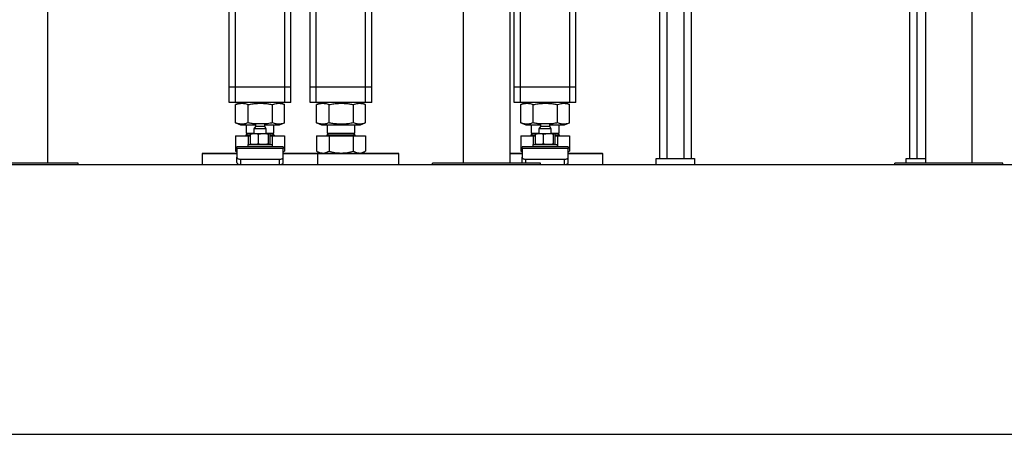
# Model space of a CAD drawing. Header units: millimetres. Extents: x 0 to 841, y 0 to 594.
# Tile 152 of 155: x 578 to 610, y 535 to 549. Entities that reach past the tile are written whole.
import ezdxf

# ---------------------------------------------------------------- set-up
doc = ezdxf.new("R2010")
doc.units = ezdxf.units.MM
doc.layers.add('TRAIT-FORT', color=4, linetype='Continuous', lineweight=25)

msp = doc.modelspace()

# ---------------------------------------------------------------- linework, layer by layer
at = {"layer": 'TRAIT-FORT', "color": 4, "linetype": 'Continuous', "lineweight": 25}
for p, q in [((579.03544, 566.18301), (579.03544, 544.10801)), ((584.93613, 546.57051), (584.93613, 566.37051)), ((585.13612, 546.57051), (585.13612, 566.37051)), ((586.73613, 546.57051), (586.73613, 566.37051)), ((592.53544, 544.10801), (592.53544, 566.18301)), ((594.03544, 566.18301), (594.03544, 544.10801)), ((607.53544, 544.10801), (607.53544, 566.18301)), ((609.03544, 566.18301), (609.03544, 544.10801)), ((607.0137, 562.80801), (607.0137, 544.25801)), ((607.2512, 562.80801), (607.2512, 544.25801)), ((599.13358, 560.90246), (599.13358, 544.25801)), ((599.69109, 560.99051), (599.69109, 544.25801)), ((599.92859, 560.99051), (599.92859, 544.25801)), ((598.89608, 560.59567), (598.89608, 544.25801)), ((589.36113, 546.57051), (589.36113, 552.81693)), ((587.76112, 546.57051), (587.76112, 550.30265)), ((587.56113, 546.57051), (587.56113, 549.37701)), ((586.93612, 546.57051), (586.93612, 549.12051)), ((589.56112, 546.57051), (589.56112, 549.12051)), ((594.18612, 546.57051), (594.18612, 549.12051)), ((594.38612, 546.57051), (594.38612, 549.12051)), ((595.98612, 546.57051), (595.98612, 549.12051)), ((596.18612, 546.57051), (596.18612, 549.12051)), ((585.13612, 546.57051), (584.93613, 546.57051)), ((584.93613, 546.07051), (584.93613, 546.57051)), ((586.73613, 546.57051), (585.13612, 546.57051)), ((585.13612, 546.07051), (585.13612, 546.57051)), ((586.93612, 546.57051), (586.73613, 546.57051)), ((586.73613, 546.07051), (586.73613, 546.57051)), ((586.93612, 546.07051), (586.93612, 546.57051)), ((587.76112, 546.57051), (587.56113, 546.57051)), ((587.56113, 546.07051), (587.56113, 546.57051)), ((589.36113, 546.57051), (587.76112, 546.57051)), ((587.76112, 546.07051), (587.76112, 546.57051)), ((589.56112, 546.57051), (589.36113, 546.57051)), ((589.36113, 546.07051), (589.36113, 546.57051)), ((589.56112, 546.07051), (589.56112, 546.57051)), ((594.38612, 546.57051), (594.18612, 546.57051)), ((594.18612, 546.07051), (594.18612, 546.57051)), ((595.98612, 546.57051), (594.38612, 546.57051)), ((594.38612, 546.07051), (594.38612, 546.57051)), ((596.18612, 546.57051), (595.98612, 546.57051)), ((595.98612, 546.07051), (595.98612, 546.57051)), ((596.18612, 546.07051), (596.18612, 546.57051)), ((585.13612, 546.07051), (584.93613, 546.07051)), ((586.73613, 546.07051), (585.13612, 546.07051)), ((585.3054, 546.07051), (585.14772, 546.0068)), ((586.72453, 546.0068), (586.56685, 546.07051)), ((586.93612, 546.07051), (586.73613, 546.07051)), ((587.76112, 546.07051), (587.56113, 546.07051)), ((589.36113, 546.07051), (587.76112, 546.07051)), ((587.9304, 546.07051), (587.77272, 546.0068)), ((589.34953, 546.0068), (589.19185, 546.07051)), ((589.56112, 546.07051), (589.36113, 546.07051)), ((594.38612, 546.07051), (594.18612, 546.07051)), ((595.98612, 546.07051), (594.38612, 546.07051)), ((594.5554, 546.07051), (594.39772, 546.0068)), ((595.97454, 546.0068), (595.81685, 546.07051)), ((596.18612, 546.07051), (595.98612, 546.07051)), ((585.14835, 546.00676), (585.14232, 546.0046)), ((585.14232, 545.41142), (585.14232, 546.0046)), ((585.54755, 545.41142), (585.54755, 546.0046)), ((586.34134, 545.41142), (586.34134, 546.0046)), ((586.72993, 545.41142), (586.72993, 546.0046)), ((587.77335, 546.00676), (587.76732, 546.0046)), ((587.76732, 545.41142), (587.76732, 546.0046)), ((588.17255, 545.41142), (588.17255, 546.0046)), ((588.96634, 545.41142), (588.96634, 546.0046)), ((589.35493, 545.41142), (589.35493, 546.0046)), ((594.39836, 546.00676), (594.39233, 546.0046)), ((594.39233, 545.41142), (594.39233, 546.0046)), ((594.79755, 545.41142), (594.79755, 546.0046)), ((595.59135, 545.41142), (595.59135, 546.0046)), ((595.97992, 545.41142), (595.97992, 546.0046)), ((585.14232, 545.41142), (585.14835, 545.40934)), ((585.14772, 545.40921), (585.3054, 545.34551)), ((586.56685, 545.34551), (586.72453, 545.40921)), ((587.76732, 545.41142), (587.77335, 545.40934)), ((587.77272, 545.40921), (587.9304, 545.34551)), ((589.19185, 545.34551), (589.34953, 545.40921)), ((594.39233, 545.41142), (594.39835, 545.40934)), ((594.39772, 545.40921), (594.5554, 545.34551)), ((595.81685, 545.34551), (595.97454, 545.40921)), ((585.3054, 545.34551), (585.6274, 545.34551)), ((585.48612, 545.34551), (585.48612, 545.07463)), ((585.54025, 545.07463), (585.48612, 545.0205)), ((585.48612, 545.07463), (585.73613, 545.07463)), ((585.6274, 545.34551), (585.78362, 545.34551)), ((585.78362, 545.29551), (585.73613, 545.213)), ((585.73613, 545.213), (585.73613, 545.06551)), ((585.80623, 545.213), (585.73613, 545.213)), ((585.78362, 545.38301), (585.78362, 545.29551)), ((585.83709, 545.38301), (585.78362, 545.38301)), ((586.08863, 545.29551), (585.78362, 545.29551)), ((586.13612, 545.213), (585.80623, 545.213)), ((586.08863, 545.38301), (585.83709, 545.38301)), ((586.08863, 545.29551), (586.08863, 545.38301)), ((586.08863, 545.34551), (586.56685, 545.34551)), ((586.13612, 545.213), (586.08863, 545.29551)), ((586.13612, 545.06551), (586.13612, 545.213)), ((586.13612, 545.07463), (586.38613, 545.07463)), ((586.38613, 545.0205), (586.332, 545.07463)), ((586.38613, 545.07463), (586.38613, 545.34551)), ((587.9304, 545.34551), (588.2524, 545.34551)), ((588.11112, 545.34551), (588.11112, 545.07463)), ((588.16526, 545.07463), (588.11112, 545.0205)), ((588.11112, 545.07463), (589.01113, 545.07463)), ((588.2524, 545.34551), (589.19185, 545.34551)), ((589.01113, 545.0205), (588.957, 545.07463)), ((589.01113, 545.07463), (589.01113, 545.34551)), ((594.5554, 545.34551), (595.03363, 545.34551)), ((594.73613, 545.34551), (594.73613, 545.07463)), ((594.79025, 545.07463), (594.73613, 545.0205)), ((594.73613, 545.07463), (594.79917, 545.07463)), ((594.79917, 545.07463), (594.98612, 545.07463)), ((595.03363, 545.29551), (594.98612, 545.213)), ((594.98612, 545.213), (594.98612, 545.06551)), ((595.05623, 545.213), (594.98612, 545.213)), ((595.03363, 545.38301), (595.03363, 545.29551)), ((595.08708, 545.38301), (595.03363, 545.38301)), ((595.33863, 545.29551), (595.03363, 545.29551)), ((595.38613, 545.213), (595.05623, 545.213)), ((595.33863, 545.38301), (595.08708, 545.38301)), ((595.33863, 545.29551), (595.33863, 545.38301)), ((595.33863, 545.34551), (595.81685, 545.34551)), ((595.38613, 545.213), (595.33863, 545.29551)), ((595.38613, 545.06551), (595.38613, 545.213)), ((595.38613, 545.07463), (595.63613, 545.07463)), ((595.63613, 545.0205), (595.582, 545.07463)), ((595.63613, 545.07463), (595.63613, 545.34551)), ((585.14232, 544.99051), (585.14232, 544.49441)), ((585.14232, 544.99051), (585.54755, 544.99051)), ((585.29725, 544.99551), (585.29725, 544.99051)), ((585.29725, 544.99551), (585.60959, 544.99551)), ((585.48612, 545.0205), (585.60959, 545.0205)), ((585.54755, 544.99051), (585.54755, 544.70801)), ((585.54755, 544.99051), (585.60959, 544.99051)), ((585.60959, 545.04886), (585.60959, 544.72465)), ((585.63612, 545.06551), (585.6307, 545.06356)), ((585.63612, 545.06551), (585.74128, 545.06551)), ((585.74128, 545.06551), (586.03626, 545.06551)), ((585.87298, 545.04886), (585.87298, 544.72465)), ((586.03626, 545.06551), (586.2311, 545.06551)), ((586.19953, 545.04886), (586.19953, 544.72465)), ((586.2311, 545.06551), (586.23613, 545.06551)), ((586.24155, 545.06356), (586.23613, 545.06551)), ((586.26223, 544.99551), (586.575, 544.99551)), ((586.26267, 544.72465), (586.26267, 545.04886)), ((586.26267, 545.0205), (586.38613, 545.0205)), ((586.26267, 544.99051), (586.34134, 544.99051)), ((586.34134, 544.63301), (586.34134, 544.99051)), ((586.34134, 544.99051), (586.72993, 544.99051)), ((586.575, 544.99051), (586.575, 544.99551)), ((586.72993, 544.99051), (586.72993, 544.49441)), ((587.76732, 544.99051), (587.76732, 544.49441)), ((587.76732, 544.99051), (588.17255, 544.99051)), ((587.92225, 544.99551), (587.92225, 544.99051)), ((587.92225, 544.99551), (589.2, 544.99551)), ((588.11112, 545.0205), (589.01113, 545.0205)), ((588.17255, 544.99051), (588.17255, 544.49441)), ((588.17255, 544.99051), (588.96634, 544.99051)), ((588.96634, 544.49441), (588.96634, 544.99051)), ((588.96634, 544.99051), (589.35493, 544.99051)), ((589.2, 544.99051), (589.2, 544.99551)), ((589.35493, 544.99051), (589.35493, 544.49441)), ((594.39233, 544.99051), (594.39233, 544.49441)), ((594.39233, 544.99051), (594.79755, 544.99051)), ((594.54726, 544.99551), (594.54726, 544.99051)), ((594.54726, 544.99551), (594.63675, 544.99551)), ((594.63675, 544.99551), (594.85958, 544.99551)), ((594.73613, 545.0205), (594.85958, 545.0205)), ((594.79755, 544.99051), (594.79755, 544.70801)), ((594.79755, 544.99051), (594.85958, 544.99051)), ((594.85958, 545.04886), (594.85958, 544.72465)), ((594.88613, 545.06551), (594.8807, 545.06356)), ((594.88613, 545.06551), (594.99129, 545.06551)), ((594.99129, 545.06551), (595.28626, 545.06551)), ((595.12299, 545.04886), (595.12299, 544.72465)), ((595.28626, 545.06551), (595.48111, 545.06551)), ((595.44953, 545.04886), (595.44953, 544.72465)), ((595.48111, 545.06551), (595.48612, 545.06551)), ((595.49155, 545.06356), (595.48612, 545.06551)), ((595.51267, 544.72465), (595.51267, 545.04886)), ((595.51267, 545.0205), (595.63613, 545.0205)), ((595.51267, 544.99551), (595.825, 544.99551)), ((595.51267, 544.99051), (595.59135, 544.99051)), ((595.59135, 544.99051), (595.59135, 544.63301)), ((595.59135, 544.99051), (595.97992, 544.99051)), ((595.825, 544.99051), (595.825, 544.99551)), ((595.97992, 544.99051), (595.97992, 544.49441)), ((585.14232, 544.49441), (585.18613, 544.47475)), ((585.1477, 544.49191), (585.14232, 544.49441)), ((585.14742, 544.49143), (585.18613, 544.46909)), ((586.68613, 544.63301), (585.18613, 544.63301)), ((585.18613, 544.57942), (585.18613, 544.63301)), ((585.18613, 544.57942), (585.18613, 544.29371)), ((586.68613, 544.57942), (585.18613, 544.57942)), ((585.53613, 544.70801), (585.53613, 544.63301)), ((585.53613, 544.70801), (586.33613, 544.70801)), ((585.63069, 544.70996), (585.63612, 544.70801)), ((586.23613, 544.70801), (586.24156, 544.70996)), ((586.33613, 544.63301), (586.33613, 544.70801)), ((586.68613, 544.63301), (586.68613, 544.57942)), ((586.68613, 544.29371), (586.68613, 544.57942)), ((586.68613, 544.47403), (586.72993, 544.49441)), ((586.68613, 544.46909), (586.72483, 544.49143)), ((587.7727, 544.49191), (587.76732, 544.49441)), ((587.77242, 544.49143), (587.87362, 544.43301)), ((587.81112, 544.46909), (587.81112, 544.43301)), ((589.24863, 544.43301), (589.34983, 544.49143)), ((589.31113, 544.43301), (589.31113, 544.46909)), ((594.39233, 544.49441), (594.43613, 544.47475)), ((594.39771, 544.49191), (594.39233, 544.49441)), ((594.39743, 544.49143), (594.43613, 544.46909)), ((595.93613, 544.63301), (594.43613, 544.63301)), ((594.43613, 544.57942), (594.43613, 544.63301)), ((594.43613, 544.57942), (594.43613, 544.29371)), ((595.93613, 544.57942), (594.43613, 544.57942)), ((594.78613, 544.70801), (594.78613, 544.63301)), ((594.78613, 544.70801), (595.58613, 544.70801)), ((594.8807, 544.70996), (594.88613, 544.70801)), ((595.48612, 544.70801), (595.49156, 544.70996)), ((595.58613, 544.63301), (595.58613, 544.70801)), ((595.93613, 544.63301), (595.93613, 544.57942)), ((595.93613, 544.29371), (595.93613, 544.57942)), ((595.93613, 544.47403), (595.97992, 544.49441)), ((595.93613, 544.46909), (595.97482, 544.49143)), ((584.08613, 544.43301), (584.06113, 544.408)), ((584.06113, 544.408), (584.06113, 544.05801)), ((585.18613, 544.408), (584.06113, 544.408)), ((584.08613, 544.43301), (585.18613, 544.43301)), ((585.18613, 544.1205), (585.18613, 544.29371)), ((585.31112, 544.05801), (585.31112, 544.23121)), ((585.31112, 544.23121), (586.56113, 544.23121)), ((586.56113, 544.05801), (586.56113, 544.23121)), ((586.68613, 544.43301), (587.78612, 544.43301)), ((587.81112, 544.408), (586.68613, 544.408)), ((586.68613, 544.1205), (586.68613, 544.29371)), ((587.81112, 544.408), (587.78612, 544.43301)), ((587.78612, 544.43301), (590.41112, 544.43301)), ((587.81112, 544.05801), (587.81112, 544.408)), ((590.43612, 544.408), (587.81112, 544.408)), ((590.43612, 544.408), (590.41112, 544.43301)), ((590.43612, 544.05801), (590.43612, 544.408)), ((594.03544, 544.43301), (594.43613, 544.43301)), ((594.43613, 544.408), (594.03544, 544.408)), ((594.43613, 544.1205), (594.43613, 544.29371)), ((594.56113, 544.23121), (595.81112, 544.23121)), ((594.56113, 544.10801), (594.56113, 544.23121)), ((595.81112, 544.05801), (595.81112, 544.23121)), ((595.93613, 544.43301), (596.86721, 544.43301)), ((596.88993, 544.408), (595.93613, 544.408)), ((595.93613, 544.1205), (595.93613, 544.29371)), ((596.86721, 544.43301), (597.03613, 544.43301)), ((597.06113, 544.408), (596.88993, 544.408)), ((597.06113, 544.408), (597.03613, 544.43301)), ((597.06113, 544.05801), (597.06113, 544.408)), ((598.78734, 544.05801), (598.78734, 544.25801)), ((598.78734, 544.25801), (600.03733, 544.25801)), ((600.03733, 544.25801), (600.03733, 544.05801)), ((606.90494, 544.10801), (606.90494, 544.25801)), ((606.90494, 544.25801), (607.53544, 544.25801)), ((428.28544, 544.05801), (653.28544, 544.05801)), ((580.03544, 544.10801), (576.53544, 544.10801)), ((580.03544, 544.05801), (580.03544, 544.10801)), ((591.53544, 544.05801), (591.53544, 544.10801)), ((595.03544, 544.10801), (591.53544, 544.10801)), ((595.03544, 544.05801), (595.03544, 544.10801)), ((606.53544, 544.05801), (606.53544, 544.10801)), ((610.03544, 544.10801), (606.53544, 544.10801)), ((610.03544, 544.05801), (610.03544, 544.10801)), ((428.28544, 535.30801), (653.28544, 535.30801))]:
    msp.add_line(p, q, dxfattribs=at)
at = {"layer": 'TRAIT-FORT', "color": 4, "linetype": 'Continuous', "lineweight": 25, "flags": 128}
for points in [[(585.18613, 544.29371), (585.18853, 544.28152), (585.19564, 544.26979), (585.2072, 544.25899), (585.22274, 544.24952), (585.24168, 544.24174), (585.2633, 544.23597), (585.28674, 544.23241), (585.31112, 544.23121)], [(585.18613, 544.1205), (585.18853, 544.10831), (585.19564, 544.09659), (585.2072, 544.08578), (585.22274, 544.07631), (585.24168, 544.06854), (585.2633, 544.06276), (585.28674, 544.05921), (585.31112, 544.05801)], [(586.56113, 544.23121), (586.58552, 544.23241), (586.60897, 544.23597), (586.63057, 544.24174), (586.64951, 544.24952), (586.66505, 544.25899), (586.67661, 544.26979), (586.68372, 544.28152), (586.68613, 544.29371)], [(586.56113, 544.05801), (586.58552, 544.05921), (586.60897, 544.06276), (586.63057, 544.06854), (586.64951, 544.07631), (586.66505, 544.08578), (586.67661, 544.09659), (586.68372, 544.10831), (586.68613, 544.1205)], [(594.43613, 544.29371), (594.43852, 544.28152), (594.44564, 544.26979), (594.45719, 544.25899), (594.47274, 544.24952), (594.49168, 544.24174), (594.51329, 544.23597), (594.53674, 544.23241), (594.56113, 544.23121)], [(594.43613, 544.1205), (594.43852, 544.10831), (594.43866, 544.10801)], [(595.81112, 544.23121), (595.83551, 544.23241), (595.85896, 544.23597), (595.88058, 544.24174), (595.89952, 544.24952), (595.91506, 544.25899), (595.92661, 544.26979), (595.93372, 544.28152), (595.93613, 544.29371)], [(595.81112, 544.05801), (595.83551, 544.05921), (595.85896, 544.06276), (595.88058, 544.06854), (595.89952, 544.07631), (595.91506, 544.08578), (595.92661, 544.09659), (595.93372, 544.10831), (595.93613, 544.1205)]]:
    msp.add_lwpolyline(points, dxfattribs=at)
at = {"layer": 'TRAIT-FORT', "color": 4, "linetype": 'Continuous', "lineweight": 25}
for centre, radius, start, end in [((585.46113, 545.0205), 0.025, 269.993276, 0.006724), ((586.41112, 545.0205), 0.025, 179.993276, 270.006724), ((588.08613, 545.0205), 0.025, 269.993276, 0.006724), ((589.03612, 545.0205), 0.025, 179.993276, 270.006724), ((594.71112, 545.02052), 0.02502, 270.012595, 359.960089), ((595.66112, 545.0205), 0.025, 179.993276, 270.006724)]:
    msp.add_arc(centre, radius, start, end, dxfattribs=at)
for points, knots in [([(585.14232, 546.0046), (585.1692, 546.01436), (585.2195, 546.03262), (585.29551, 546.04669), (585.36295, 546.04876), (585.42522, 546.04151), (585.48567, 546.02746), (585.52611, 546.01252), (585.54755, 546.0046)], [0, 0, 0, 0, 0.205689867, 0.384924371, 0.554152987, 0.689704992, 0.835495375, 1, 1, 1, 1]), ([(585.54755, 546.0046), (585.60054, 546.01439), (585.70089, 546.03294), (585.84846, 546.0467), (585.97943, 546.04876), (586.10089, 546.04157), (586.21869, 546.02769), (586.29913, 546.01254), (586.34134, 546.0046)], [0, 0, 0, 0, 0.20207091, 0.38270232, 0.55531049, 0.69298973, 0.83889897, 1, 1, 1, 1]), ([(586.34134, 546.0046), (586.36709, 546.01435), (586.41523, 546.03259), (586.48818, 546.04668), (586.55292, 546.04877), (586.61266, 546.04149), (586.66861, 546.02801), (586.70534, 546.01389), (586.7239, 546.00676)], [0, 0, 0, 0, 0.20942769, 0.39141696, 0.56303006, 0.70055337, 0.84872765, 1, 1, 1, 1]), ([(587.76732, 546.0046), (587.7942, 546.01436), (587.8445, 546.03262), (587.92051, 546.04669), (587.98795, 546.04876), (588.05022, 546.04151), (588.11067, 546.02746), (588.15111, 546.01252), (588.17255, 546.0046)], [0, 0, 0, 0, 0.205689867, 0.384924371, 0.554152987, 0.689704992, 0.835495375, 1, 1, 1, 1]), ([(588.17255, 546.0046), (588.22554, 546.01439), (588.32589, 546.03294), (588.47346, 546.0467), (588.60443, 546.04876), (588.72589, 546.04157), (588.84369, 546.02769), (588.92413, 546.01254), (588.96634, 546.0046)], [0, 0, 0, 0, 0.202070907, 0.382702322, 0.555310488, 0.692989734, 0.838898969, 1, 1, 1, 1]), ([(588.96634, 546.0046), (588.99209, 546.01435), (589.04023, 546.03259), (589.11318, 546.04668), (589.17792, 546.04877), (589.23766, 546.04149), (589.29361, 546.02801), (589.33034, 546.01389), (589.3489, 546.00676)], [0, 0, 0, 0, 0.20942769, 0.39141696, 0.56303006, 0.70055337, 0.84872765, 1, 1, 1, 1]), ([(594.39233, 546.0046), (594.41921, 546.01436), (594.4695, 546.03262), (594.5455, 546.04669), (594.61295, 546.04876), (594.67522, 546.04151), (594.73568, 546.02746), (594.77611, 546.01252), (594.79755, 546.0046)], [0, 0, 0, 0, 0.20566799, 0.38490712, 0.5541401, 0.68972405, 0.83551819, 1, 1, 1, 1]), ([(594.79755, 546.0046), (594.85053, 546.01439), (594.95088, 546.03294), (595.09846, 546.0467), (595.22944, 546.04876), (595.35089, 546.04157), (595.4687, 546.02769), (595.54914, 546.01254), (595.59135, 546.0046)], [0, 0, 0, 0, 0.20206792, 0.38269666, 0.55531718, 0.69299439, 0.83888667, 1, 1, 1, 1]), ([(595.59135, 546.0046), (595.6171, 546.01435), (595.66524, 546.03259), (595.73818, 546.04668), (595.80292, 546.04877), (595.86266, 546.04149), (595.91861, 546.02801), (595.95534, 546.01389), (595.97389, 546.00676)], [0, 0, 0, 0, 0.20943402, 0.3914288, 0.56301684, 0.70054431, 0.84872307, 1, 1, 1, 1]), ([(585.54755, 545.41142), (585.52068, 545.40166), (585.47038, 545.38339), (585.39438, 545.36933), (585.32693, 545.36725), (585.26466, 545.3745), (585.2042, 545.38855), (585.16376, 545.40349), (585.14232, 545.41142)], [0, 0, 0, 0, 0.205662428, 0.384896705, 0.554125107, 0.689705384, 0.835495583, 1, 1, 1, 1]), ([(585.78221, 545.3763), (585.74622, 545.38011), (585.6675, 545.38844), (585.58975, 545.40333), (585.54755, 545.41142)], [0, 0, 0, 0, 0.45729249, 1, 1, 1, 1]), ([(586.34134, 545.41142), (586.28839, 545.40122), (586.20566, 545.38528), (586.12173, 545.37848), (586.09151, 545.37604)], [0, 0, 0, 0, 0.63999441, 1, 1, 1, 1]), ([(586.7239, 545.40934), (586.70013, 545.40036), (586.65397, 545.38293), (586.58308, 545.36935), (586.51835, 545.36724), (586.4586, 545.37451), (586.4006, 545.38858), (586.36189, 545.4035), (586.34134, 545.41142)], [0, 0, 0, 0, 0.19321698, 0.37519271, 0.54679304, 0.68430613, 0.83243997, 1, 1, 1, 1]), ([(588.17255, 545.41142), (588.14568, 545.40166), (588.09538, 545.38339), (588.01938, 545.36933), (587.95194, 545.36725), (587.88966, 545.3745), (587.8292, 545.38855), (587.78876, 545.40349), (587.76732, 545.41142)], [0, 0, 0, 0, 0.205662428, 0.384896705, 0.554125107, 0.689705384, 0.835495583, 1, 1, 1, 1]), ([(588.96634, 545.41142), (588.91336, 545.40162), (588.81301, 545.38307), (588.66543, 545.36932), (588.53446, 545.36725), (588.41301, 545.37444), (588.2952, 545.38832), (588.21476, 545.40347), (588.17255, 545.41142)], [0, 0, 0, 0, 0.20207091, 0.38270232, 0.55531049, 0.69298973, 0.83889897, 1, 1, 1, 1]), ([(589.3489, 545.40934), (589.32513, 545.40036), (589.27897, 545.38293), (589.20808, 545.36935), (589.14335, 545.36724), (589.0836, 545.37451), (589.0256, 545.38858), (588.98689, 545.4035), (588.96634, 545.41142)], [0, 0, 0, 0, 0.1932168, 0.37519236, 0.54679253, 0.68430549, 0.83246861, 1, 1, 1, 1]), ([(594.79755, 545.41142), (594.77067, 545.40166), (594.72038, 545.38339), (594.64437, 545.36933), (594.57693, 545.36725), (594.51465, 545.3745), (594.4542, 545.38855), (594.41377, 545.40349), (594.39233, 545.41142)], [0, 0, 0, 0, 0.20566799, 0.38490712, 0.5541401, 0.68972405, 0.83551819, 1, 1, 1, 1]), ([(595.03221, 545.3763), (594.99621, 545.38011), (594.9175, 545.38844), (594.83974, 545.40333), (594.79755, 545.41142)], [0, 0, 0, 0, 0.45729249, 1, 1, 1, 1]), ([(595.59135, 545.41142), (595.5384, 545.40122), (595.45567, 545.38528), (595.37173, 545.37848), (595.34151, 545.37604)], [0, 0, 0, 0, 0.63996433, 1, 1, 1, 1]), ([(595.97389, 545.40934), (595.95012, 545.40036), (595.90397, 545.38293), (595.83309, 545.36935), (595.76835, 545.36724), (595.7086, 545.37451), (595.6506, 545.38858), (595.61189, 545.4035), (595.59135, 545.41142)], [0, 0, 0, 0, 0.19322252, 0.37520347, 0.54677847, 0.68432556, 0.83246365, 1, 1, 1, 1]), ([(585.60959, 545.04886), (585.63128, 545.05356), (585.67469, 545.06298), (585.71907, 545.06466), (585.74128, 545.06551)], [0, 0, 0, 0, 0.49968271, 1, 1, 1, 1]), ([(585.63101, 545.06268), (585.62909, 545.06224), (585.62063, 545.06026), (585.6144, 545.05383), (585.60959, 545.04886)], [0, 0, 0, 0, 0.226598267, 1, 1, 1, 1]), ([(585.74128, 545.06551), (585.76331, 545.06468), (585.8077, 545.063), (585.85111, 545.0536), (585.87298, 545.04886)], [0, 0, 0, 0, 0.49630214, 1, 1, 1, 1]), ([(585.87298, 545.04886), (585.89991, 545.05356), (585.95394, 545.063), (586.00876, 545.06467), (586.03626, 545.06551)], [0, 0, 0, 0, 0.498450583, 1, 1, 1, 1]), ([(586.03626, 545.06551), (586.06354, 545.06468), (586.11836, 545.06303), (586.17238, 545.0536), (586.19953, 545.04886)], [0, 0, 0, 0, 0.49757767, 1, 1, 1, 1]), ([(586.19953, 545.04886), (586.20444, 545.05354), (586.21343, 545.06212), (586.22558, 545.06445), (586.2311, 545.06551)], [0, 0, 0, 0, 0.5457483, 1, 1, 1, 1]), ([(586.2311, 545.06551), (586.23658, 545.06447), (586.24873, 545.06216), (586.25773, 545.05357), (586.26267, 545.04886)], [0, 0, 0, 0, 0.45072393, 1, 1, 1, 1]), ([(594.85958, 545.04886), (594.88128, 545.05356), (594.92469, 545.06298), (594.96908, 545.06466), (594.99129, 545.06551)], [0, 0, 0, 0, 0.49972681, 1, 1, 1, 1]), ([(594.88102, 545.06268), (594.8791, 545.06224), (594.87063, 545.06026), (594.8644, 545.05383), (594.85958, 545.04886)], [0, 0, 0, 0, 0.22694188, 1, 1, 1, 1]), ([(594.99129, 545.06551), (595.01332, 545.06468), (595.05771, 545.063), (595.10112, 545.0536), (595.12299, 545.04886)], [0, 0, 0, 0, 0.49630214, 1, 1, 1, 1]), ([(595.12299, 545.04886), (595.14992, 545.05356), (595.20394, 545.063), (595.25876, 545.06467), (595.28626, 545.06551)], [0, 0, 0, 0, 0.498414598, 1, 1, 1, 1]), ([(595.28626, 545.06551), (595.31353, 545.06468), (595.36835, 545.06303), (595.42238, 545.0536), (595.44953, 545.04886)], [0, 0, 0, 0, 0.49757767, 1, 1, 1, 1]), ([(595.44953, 545.04886), (595.45444, 545.05354), (595.46343, 545.06212), (595.47558, 545.06445), (595.48111, 545.06551)], [0, 0, 0, 0, 0.54557609, 1, 1, 1, 1]), ([(595.48111, 545.06551), (595.48658, 545.06447), (595.49873, 545.06216), (595.50773, 545.05357), (595.51267, 545.04886)], [0, 0, 0, 0, 0.45055047, 1, 1, 1, 1]), ([(585.74128, 544.70801), (585.71925, 544.70884), (585.67486, 544.7105), (585.63145, 544.71991), (585.60959, 544.72465)], [0, 0, 0, 0, 0.4963431, 1, 1, 1, 1]), ([(585.60959, 544.72465), (585.61436, 544.71972), (585.62058, 544.71329), (585.62905, 544.71131), (585.63101, 544.71085)], [0, 0, 0, 0, 0.76799856, 1, 1, 1, 1]), ([(585.87298, 544.72465), (585.85129, 544.71995), (585.80788, 544.71053), (585.76349, 544.70885), (585.74128, 544.70801)], [0, 0, 0, 0, 0.499640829, 1, 1, 1, 1]), ([(586.03626, 544.70801), (586.00898, 544.70883), (585.95416, 544.71048), (585.90013, 544.71991), (585.87298, 544.72465)], [0, 0, 0, 0, 0.49754014, 1, 1, 1, 1]), ([(586.19953, 544.72465), (586.1726, 544.71995), (586.11858, 544.71051), (586.06376, 544.70884), (586.03626, 544.70801)], [0, 0, 0, 0, 0.49841644, 1, 1, 1, 1]), ([(586.2311, 544.70801), (586.22562, 544.70905), (586.21347, 544.71135), (586.20447, 544.71994), (586.19953, 544.72465)], [0, 0, 0, 0, 0.45051575, 1, 1, 1, 1]), ([(586.26267, 544.72465), (586.25789, 544.71972), (586.25167, 544.71329), (586.2432, 544.71131), (586.24124, 544.71085)], [0, 0, 0, 0, 0.76808303, 1, 1, 1, 1]), ([(587.76732, 544.49441), (587.79974, 544.47786), (587.84789, 544.45326), (587.9175, 544.43565), (587.95253, 544.43388), (587.96994, 544.43301)], [0, 0, 0, 0, 0.50880525, 0.75588093, 1, 1, 1, 1]), ([(587.96994, 544.43301), (588.00432, 544.43636), (588.07587, 544.44334), (588.1395, 544.47695), (588.17255, 544.49441)], [0, 0, 0, 0, 0.48047637, 1, 1, 1, 1]), ([(588.17255, 544.49441), (588.237, 544.47773), (588.33419, 544.45257), (588.46767, 544.43562), (588.53545, 544.43388), (588.56945, 544.43301)], [0, 0, 0, 0, 0.49526195, 0.74682251, 1, 1, 1, 1]), ([(588.56945, 544.43301), (588.63595, 544.4361), (588.77044, 544.44236), (588.90056, 544.47693), (588.96634, 544.49441)], [0, 0, 0, 0, 0.494509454, 1, 1, 1, 1]), ([(588.96634, 544.49441), (588.99737, 544.47787), (589.04341, 544.45333), (589.1103, 544.43566), (589.14394, 544.43389), (589.16064, 544.43301)], [0, 0, 0, 0, 0.510277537, 0.756921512, 1, 1, 1, 1]), ([(589.16064, 544.43301), (589.19365, 544.43639), (589.26257, 544.44344), (589.32329, 544.47695), (589.35493, 544.49441)], [0, 0, 0, 0, 0.478949, 1, 1, 1, 1]), ([(594.99129, 544.70801), (594.96926, 544.70884), (594.92487, 544.71051), (594.88145, 544.71991), (594.85958, 544.72465)], [0, 0, 0, 0, 0.49629935, 1, 1, 1, 1]), ([(594.85958, 544.72465), (594.86436, 544.71972), (594.87058, 544.71329), (594.87905, 544.71131), (594.88102, 544.71085)], [0, 0, 0, 0, 0.7676574, 1, 1, 1, 1]), ([(595.12299, 544.72465), (595.10129, 544.71995), (595.05788, 544.71053), (595.01349, 544.70885), (594.99129, 544.70801)], [0, 0, 0, 0, 0.49972961, 1, 1, 1, 1]), ([(595.28626, 544.70801), (595.25898, 544.70883), (595.20416, 544.71048), (595.15013, 544.71991), (595.12299, 544.72465)], [0, 0, 0, 0, 0.49757584, 1, 1, 1, 1]), ([(595.44953, 544.72465), (595.4226, 544.71995), (595.36857, 544.71051), (595.31375, 544.70884), (595.28626, 544.70801)], [0, 0, 0, 0, 0.49841644, 1, 1, 1, 1]), ([(595.48111, 544.70801), (595.47563, 544.70905), (595.46347, 544.71135), (595.45447, 544.71994), (595.44953, 544.72465)], [0, 0, 0, 0, 0.45068923, 1, 1, 1, 1]), ([(595.51267, 544.72465), (595.50789, 544.71972), (595.50167, 544.71329), (595.4932, 544.71131), (595.49124, 544.71085)], [0, 0, 0, 0, 0.76808303, 1, 1, 1, 1])]:
    msp.add_open_spline(points, degree=3, knots=knots, dxfattribs=at)

doc.saveas('drawing.dxf')
